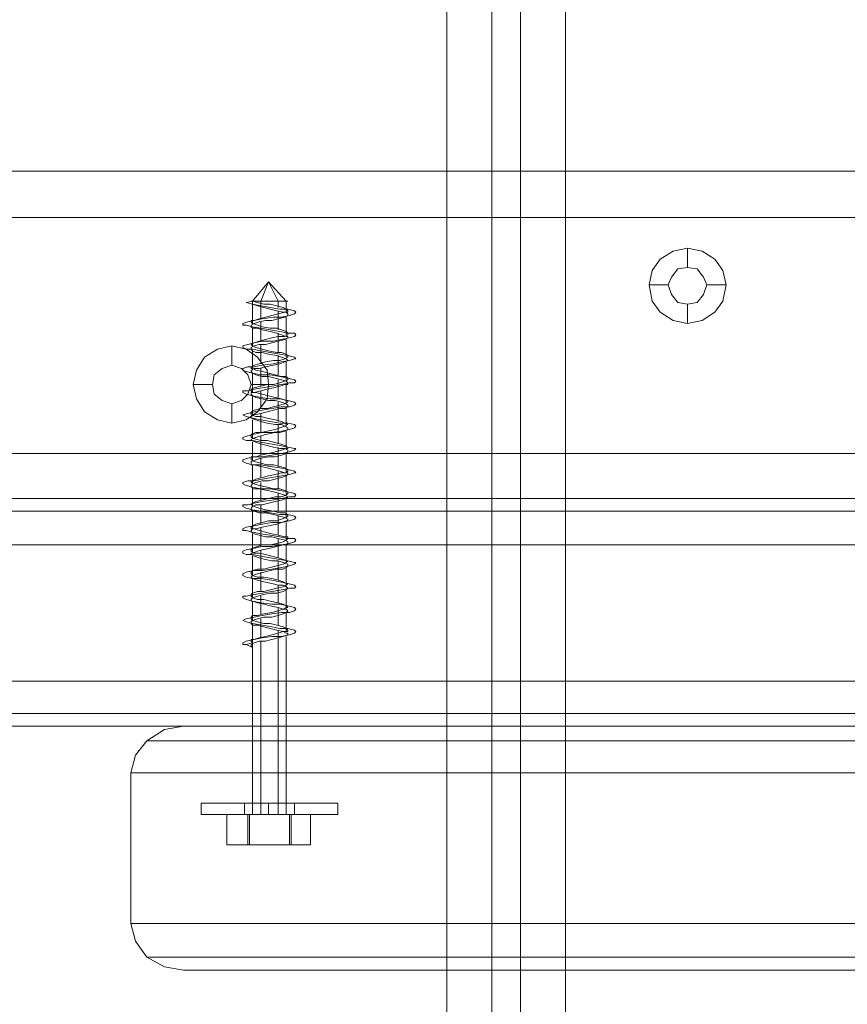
# Model space of a CAD drawing. Header units: millimetres. Extents: x 0 to 74930, y -1933 to 40510.
# Tile 46 of 256: x 36830 to 36939, y 11457 to 11587. Entities that reach past the tile are written whole.
import ezdxf

# ---------------------------------------------------------------- set-up
doc = ezdxf.new("R2010")
doc.units = ezdxf.units.MM
doc.header["$LTSCALE"] = 100
doc.layers.add('T--L9071_TERREIN_INR_Tafels', color=30, linetype='Continuous')

# ---------------------------------------------------------------- blocks, each defined once
blk = doc.blocks.new('Picknicktafel 180x160cm')
at = {"layer": 'T--L9071_TERREIN_INR_Tafels', "color": 30, "lineweight": 0}
for p, q in [((198.64, 0), (198.64, 1589.12)), ((216.58, 0), (216.58, 1589.12)), ((194.21, 1588.06), (194.21, 1.06)), ((220.8, 1588.06), (220.8, 1.06)), ((192.52, 3.59), (192.52, 1585.53)), ((222.49, 3.59), (222.49, 1585.53)), ((192.52, 1540.57), (192.52, 48.55)), ((222.49, 1540.57), (222.49, 48.55)), ((194.21, 1538.03), (194.21, 51.08)), ((220.8, 1538.03), (220.8, 51.08)), ((198.64, 52.14), (198.64, 1537.19)), ((216.58, 1537.19), (216.58, 52.14)), ((222.49, 1349.31), (222.49, 963.43)), ((254.58, 963.43), (254.58, 1349.31)), ((224.39, 1344.46), (224.39, 958.58)), ((252.89, 1344.46), (252.89, 958.58)), ((228.61, 956.47), (228.61, 1342.56)), ((248.46, 1342.56), (248.46, 956.47)), ((198.64, 1138.85), (198.64, 450.26)), ((216.58, 450.26), (216.58, 1138.85)), ((194.21, 451.32), (194.21, 1137.8)), ((220.8, 451.32), (220.8, 1137.8)), ((192.52, 453.85), (192.52, 1135.26)), ((222.49, 1135.26), (222.49, 453.85)), ((149.45, 1128.3), (149.45, 460.82)), ((149.45, 460.82), (149.45, 1128.3)), ((155.58, 460.82), (155.58, 1128.3)), ((155.58, 460.82), (155.58, 1128.3)), ((186.61, 1128.3), (186.61, 460.82)), ((186.61, 460.82), (186.61, 1128.3)), ((192.52, 1128.3), (192.52, 460.82)), ((192.52, 460.82), (192.52, 1128.3)), ((149.45, 1110.57), (149.45, 478.76)), ((149.45, 478.76), (149.45, 1110.57)), ((155.58, 1110.57), (155.58, 478.76)), ((155.58, 478.76), (155.58, 1110.57)), ((186.61, 1110.57), (186.61, 478.76)), ((186.61, 478.76), (186.61, 1110.57)), ((192.52, 1110.57), (192.52, 478.76)), ((192.52, 478.76), (192.52, 1110.57)), ((192.52, 1090.3), (192.52, 498.82)), ((222.49, 498.82), (222.49, 1090.3)), ((194.21, 501.35), (194.21, 1087.77)), ((220.8, 501.35), (220.8, 1087.77)), ((198.64, 502.4), (198.64, 1086.71)), ((216.58, 1086.71), (216.58, 502.4)), ((222.49, 963.43), (222.49, 1059.48)), ((254.58, 1059.48), (254.58, 963.43)), ((162.54, 1034.36), (161.06, 1033.31)), ((164.44, 1034.78), (162.54, 1034.36)), ((166.55, 1034.36), (164.44, 1034.78)), ((164.44, 1034.78), (164.44, 1032.25)), ((168.03, 1033.31), (166.55, 1034.36)), ((161.06, 1033.31), (160.01, 1031.62)), ((169.09, 1031.62), (168.03, 1033.31)), ((160.01, 1031.62), (159.59, 1029.72)), ((162.33, 1030.98), (163.39, 1031.83)), ((163.39, 1031.83), (162.33, 1030.98)), ((163.39, 1031.83), (164.44, 1032.25)), ((164.44, 1032.25), (163.39, 1031.83)), ((164.44, 1032.25), (165.71, 1031.83)), ((165.71, 1031.83), (164.44, 1032.25)), ((165.71, 1031.83), (166.76, 1030.98)), ((166.76, 1030.98), (165.71, 1031.83)), ((169.51, 1029.72), (169.09, 1031.62)), ((162.12, 1029.72), (162.33, 1030.98)), ((162.33, 1030.98), (162.12, 1029.72)), ((166.76, 1030.98), (166.98, 1029.72)), ((166.98, 1029.72), (166.76, 1030.98)), ((159.59, 1029.72), (160.01, 1027.82)), ((159.59, 1029.72), (162.12, 1029.72)), ((162.33, 1028.45), (162.12, 1029.72)), ((162.12, 1029.72), (162.12, 1029.72)), ((162.12, 1029.72), (162.33, 1028.45)), ((166.98, 1029.72), (166.76, 1028.45)), ((166.76, 1028.45), (166.98, 1029.72)), ((166.98, 1029.72), (166.98, 1029.72)), ((169.51, 1029.72), (166.98, 1029.72)), ((169.09, 1027.82), (169.51, 1029.72)), ((169.51, 1029.72), (169.51, 1029.72)), ((160.01, 1027.82), (161.06, 1026.13)), ((163.39, 1027.61), (162.33, 1028.45)), ((162.33, 1028.45), (163.39, 1027.61)), ((164.44, 1027.18), (163.39, 1027.61)), ((163.39, 1027.61), (164.44, 1027.18)), ((165.71, 1027.61), (164.44, 1027.18)), ((164.44, 1027.18), (165.71, 1027.61)), ((166.76, 1028.45), (165.71, 1027.61)), ((165.71, 1027.61), (166.76, 1028.45)), ((168.03, 1026.13), (169.09, 1027.82)), ((161.06, 1026.13), (162.54, 1025.07)), ((164.44, 1024.65), (164.44, 1027.18)), ((166.55, 1025.07), (168.03, 1026.13)), ((162.54, 1025.07), (164.44, 1024.65)), ((164.44, 1024.65), (166.55, 1025.07)), ((1794.09, 1013.67), (6.12, 1013.67)), ((1794.09, 1013.67), (6.12, 1013.67)), ((6.12, 1013.67), (1794.09, 1013.67)), ((6.12, 1013.67), (1794.09, 1013.67)), ((1794.09, 1007.76), (6.12, 1007.76)), ((6.12, 1007.76), (1794.09, 1007.76)), ((6.12, 1007.76), (1794.09, 1007.76)), ((6.12, 1007.76), (1794.09, 1007.76)), ((1794.09, 1003.96), (6.12, 1003.96)), ((1794.09, 1003.96), (6.12, 1003.96)), ((6.12, 1003.96), (1794.09, 1003.96)), ((6.12, 1003.96), (1794.09, 1003.96)), ((1794.09, 998.05), (6.12, 998.05)), ((1794.09, 998.05), (6.12, 998.05)), ((6.12, 998.05), (1794.09, 998.05)), ((6.12, 998.05), (1794.09, 998.05)), ((175.63, 974.41), (173.94, 973.14)), ((177.53, 974.62), (175.63, 974.41)), ((179.43, 974.41), (177.53, 974.62)), ((177.53, 974.62), (177.53, 972.3)), ((181.12, 973.14), (179.43, 974.41)), ((173.94, 973.14), (172.89, 971.67)), ((182.17, 971.67), (181.12, 973.14)), ((172.89, 971.67), (172.46, 969.77)), ((175.42, 971.03), (176.26, 971.88)), ((176.26, 971.88), (175.42, 971.03)), ((176.26, 971.88), (177.53, 972.3)), ((177.53, 972.3), (176.26, 971.88)), ((177.53, 972.3), (178.8, 971.88)), ((178.8, 971.88), (177.53, 972.3)), ((178.8, 971.88), (179.64, 971.03)), ((179.64, 971.03), (178.8, 971.88)), ((182.6, 969.77), (182.17, 971.67)), ((175, 969.77), (175.42, 971.03)), ((175.42, 971.03), (175, 969.77)), ((179.64, 971.03), (180.06, 969.77)), ((180.06, 969.77), (179.64, 971.03)), ((172.46, 969.77), (172.89, 967.87)), ((172.46, 969.77), (175, 969.77)), ((175.42, 968.5), (175, 969.77)), ((175, 969.77), (175, 969.77)), ((175, 969.77), (175.42, 968.5)), ((180.06, 969.77), (179.64, 968.5)), ((179.64, 968.5), (180.06, 969.77)), ((180.06, 969.77), (180.06, 969.77)), ((182.6, 969.77), (180.06, 969.77)), ((182.17, 967.87), (182.6, 969.77)), ((182.6, 969.77), (182.6, 969.77)), ((172.89, 967.87), (173.94, 966.18)), ((176.26, 967.44), (175.42, 968.5)), ((175.42, 968.5), (176.26, 967.44)), ((179.64, 968.5), (178.8, 967.44)), ((178.8, 967.44), (179.64, 968.5)), ((181.12, 966.18), (182.17, 967.87)), ((177.53, 967.23), (176.26, 967.44)), ((176.26, 967.44), (177.53, 967.23)), ((178.8, 967.44), (177.53, 967.23)), ((177.53, 967.23), (178.8, 967.44)), ((177.53, 964.7), (177.53, 967.23)), ((173.94, 966.18), (175.63, 965.12)), ((175.63, 965.12), (177.53, 964.7)), ((177.53, 964.7), (179.43, 965.12)), ((179.43, 965.12), (181.12, 966.18)), ((222.92, 960.9), (222.49, 963.43)), ((254.58, 963.43), (254.16, 960.9)), ((224.39, 958.58), (222.92, 960.9)), ((254.16, 960.9), (252.89, 958.58)), ((226.29, 957.1), (224.39, 958.58)), ((252.89, 958.58), (250.78, 957.1)), ((228.61, 956.47), (226.29, 957.1)), ((248.46, 956.47), (228.61, 956.47)), ((250.78, 957.1), (248.46, 956.47))]:
    blk.add_line(p, q, dxfattribs=at)
at = {"layer": 'T--L9071_TERREIN_INR_Tafels', "color": 251, "lineweight": 0}
for p, q in [((232.63, 983.7), (232.63, 983.28)), ((232.63, 983.28), (232.63, 983.7)), ((232.63, 983.7), (234.1, 983.7)), ((232.63, 983.28), (232.63, 982.01)), ((232.63, 982.01), (232.63, 983.28)), ((234.1, 983.7), (234.1, 983.28)), ((234.1, 983.28), (234.1, 983.7)), ((234.1, 983.28), (234.1, 982.01)), ((234.1, 982.01), (234.1, 983.28)), ((232.63, 982.01), (232.63, 979.9)), ((232.63, 979.9), (232.63, 982.01)), ((234.1, 982.01), (234.1, 979.9)), ((234.1, 979.9), (234.1, 982.01)), ((232.63, 979.9), (232.63, 977.58)), ((232.63, 977.58), (232.63, 979.9)), ((234.1, 980.11), (238.11, 980.11)), ((234.1, 977.58), (234.1, 980.11)), ((234.1, 980.11), (234.1, 977.37)), ((234.1, 979.9), (234.1, 977.58)), ((234.1, 977.58), (234.1, 979.9)), ((238.11, 977.58), (238.11, 980.11)), ((238.11, 980.11), (238.11, 977.37)), ((167.82, 978), (168.03, 978.21)), ((168.03, 978.21), (168.24, 978)), ((170.78, 978), (170.99, 978.21)), ((170.99, 978.21), (171.2, 978)), ((173.94, 978), (174.15, 978.21)), ((174.15, 978.21), (174.15, 978)), ((176.9, 978), (177.11, 978.21)), ((177.11, 978.21), (177.32, 978)), ((179.85, 978), (180.06, 978.21)), ((180.06, 978.21), (180.27, 978)), ((182.81, 978), (183.02, 978.21)), ((183.02, 978.21), (183.23, 978)), ((185.97, 978), (185.97, 978.21)), ((185.97, 978.21), (186.19, 978)), ((188.93, 978), (189.14, 978.21)), ((189.14, 978.21), (189.14, 978)), ((191.88, 978), (192.1, 978.21)), ((192.1, 978.21), (192.31, 978)), ((194.84, 978), (195.05, 978.21)), ((195.05, 978.21), (195.26, 978)), ((197.8, 978), (198.01, 978.21)), ((198.01, 978.21), (198.22, 978)), ((200.96, 978), (200.96, 978.21)), ((200.96, 978.21), (201.17, 978)), ((203.92, 978), (204.13, 978.21)), ((204.13, 978.21), (204.34, 978)), ((206.87, 978), (207.08, 978.21)), ((207.08, 978.21), (207.29, 978)), ((209.83, 978), (210.04, 978.21)), ((210.04, 978.21), (210.25, 978)), ((164.02, 974.62), (166.55, 976.94)), ((166.55, 976.94), (166.55, 977.15)), ((166.55, 977.15), (166.55, 976.94)), ((166.55, 975.89), (166.55, 976.94)), ((166.55, 976.94), (166.55, 975.89)), ((168.03, 976.94), (166.55, 976.94)), ((167.61, 976.94), (167.4, 976.52)), ((167.61, 977.15), (167.82, 978)), ((167.61, 976.1), (167.61, 977.15)), ((167.82, 977.15), (167.61, 976.94)), ((168.03, 977.15), (167.82, 977.15)), ((168.03, 976.94), (168.24, 977.15)), ((168.03, 976.73), (168.03, 977.15)), ((168.03, 976.52), (168.03, 976.94)), ((168.24, 975.89), (168.03, 976.73)), ((168.24, 978), (168.45, 977.37)), ((168.24, 977.15), (168.45, 977.15)), ((168.45, 977.37), (168.66, 976.31)), ((168.45, 977.15), (168.66, 976.73)), ((170.99, 976.94), (168.66, 976.94)), ((168.66, 976.73), (168.88, 975.89)), ((170.56, 976.94), (170.35, 976.31)), ((170.56, 976.1), (170.78, 977.15)), ((170.78, 977.15), (170.56, 976.94)), ((170.78, 977.15), (170.78, 978)), ((170.99, 977.15), (170.78, 977.15)), ((171.2, 976.73), (170.99, 977.15)), ((170.99, 976.31), (171.2, 976.94)), ((171.2, 978), (171.41, 977.37)), ((171.2, 976.94), (171.2, 977.15)), ((171.2, 977.15), (171.41, 977.15)), ((171.2, 975.89), (171.2, 976.73)), ((171.41, 977.37), (171.62, 976.31)), ((171.41, 977.15), (171.62, 976.73)), ((173.94, 976.94), (171.62, 976.94)), ((171.62, 976.73), (171.83, 975.89)), ((173.52, 976.94), (173.31, 976.31)), ((173.52, 976.1), (173.73, 977.15)), ((173.73, 977.15), (173.52, 976.94)), ((173.73, 977.15), (173.94, 978)), ((173.94, 977.15), (173.73, 977.15)), ((174.15, 976.73), (173.94, 977.15)), ((173.94, 976.31), (174.15, 976.94)), ((174.15, 978), (174.36, 977.37)), ((174.15, 976.94), (174.36, 977.15)), ((174.36, 976.1), (174.15, 976.73)), ((174.36, 977.37), (174.57, 976.31)), ((174.36, 977.15), (174.57, 976.73)), ((177.11, 976.94), (174.57, 976.94)), ((174.57, 976.73), (174.79, 976.1)), ((176.47, 976.1), (176.69, 977.15)), ((176.69, 977.15), (176.47, 976.94)), ((176.47, 976.94), (176.47, 976.31)), ((176.69, 977.15), (176.9, 978)), ((176.9, 977.15), (176.69, 977.15)), ((177.11, 976.73), (176.9, 977.15)), ((176.9, 976.31), (177.11, 976.94)), ((177.11, 976.94), (177.32, 977.15)), ((177.32, 976.1), (177.11, 976.73)), ((177.32, 978), (177.32, 977.37)), ((177.32, 977.37), (177.53, 976.31)), ((177.32, 977.15), (177.53, 977.15)), ((177.53, 977.15), (177.53, 976.73)), ((180.06, 976.94), (177.53, 976.94)), ((177.53, 976.73), (177.74, 976.1)), ((179.43, 976.1), (179.64, 977.15)), ((179.64, 976.94), (179.43, 976.31)), ((179.64, 977.15), (179.85, 978)), ((179.85, 977.15), (179.64, 977.15)), ((179.64, 977.15), (179.64, 976.94)), ((180.06, 976.73), (179.85, 977.15)), ((179.85, 976.31), (180.06, 976.94)), ((180.06, 976.94), (180.27, 977.15)), ((180.27, 976.1), (180.06, 976.73)), ((180.27, 978), (180.49, 977.37)), ((180.27, 977.15), (180.49, 977.15)), ((180.49, 977.37), (180.49, 976.31)), ((180.49, 977.15), (180.7, 976.73)), ((183.02, 976.94), (180.49, 976.94)), ((180.7, 976.73), (180.7, 976.1)), ((182.6, 976.73), (182.39, 976.31)), ((182.6, 977.15), (182.81, 978)), ((182.6, 976.1), (182.6, 977.15)), ((182.81, 977.15), (182.6, 976.73)), ((183.02, 976.73), (182.81, 977.15)), ((182.81, 976.31), (183.02, 976.73)), ((183.02, 976.73), (183.23, 977.15)), ((183.23, 976.1), (183.02, 976.73)), ((183.23, 978), (183.44, 977.37)), ((183.23, 977.15), (183.44, 977.15)), ((183.44, 977.37), (183.65, 976.31)), ((183.44, 977.15), (183.65, 976.73)), ((185.97, 976.94), (183.65, 976.94)), ((183.65, 976.73), (183.86, 976.1)), ((185.55, 976.73), (185.34, 976.1)), ((185.55, 976.1), (185.76, 977.15)), ((185.76, 977.15), (185.55, 976.73)), ((185.76, 977.15), (185.97, 978)), ((185.97, 977.15), (185.76, 977.15)), ((185.97, 976.73), (186.19, 977.15)), ((185.97, 976.94), (185.97, 977.15)), ((186.19, 976.31), (185.97, 976.94)), ((185.97, 976.1), (185.97, 976.73)), ((186.19, 978), (186.4, 977.37)), ((186.19, 977.15), (186.4, 977.15)), ((186.4, 977.37), (186.61, 976.31)), ((186.4, 977.15), (186.61, 976.94)), ((186.61, 976.94), (186.82, 976.31)), ((189.14, 976.94), (186.61, 976.94)), ((188.51, 976.73), (188.3, 976.1)), ((188.51, 976.1), (188.72, 977.15)), ((188.72, 977.15), (188.51, 976.73)), ((188.72, 977.15), (188.93, 978)), ((188.93, 977.15), (188.72, 977.15)), ((189.14, 976.94), (188.93, 977.15)), ((188.93, 976.1), (189.14, 976.73)), ((189.14, 978), (189.35, 977.37)), ((189.14, 976.73), (189.14, 977.15)), ((189.14, 977.15), (189.35, 977.15)), ((189.14, 976.31), (189.14, 976.94)), ((189.35, 977.37), (189.56, 976.31)), ((189.35, 977.15), (189.56, 976.94)), ((189.56, 976.94), (189.77, 976.31)), ((192.1, 976.94), (189.56, 976.94)), ((191.46, 976.73), (191.25, 976.1)), ((191.46, 976.1), (191.67, 977.15)), ((191.67, 977.15), (191.46, 976.73)), ((191.67, 977.15), (191.88, 978)), ((191.88, 977.15), (191.67, 977.15)), ((192.1, 976.94), (191.88, 977.15)), ((191.88, 976.1), (192.1, 976.73)), ((192.1, 976.73), (192.31, 977.15)), ((192.31, 976.31), (192.1, 976.94)), ((192.31, 978), (192.31, 977.37)), ((192.31, 977.37), (192.52, 976.31)), ((192.31, 977.15), (192.52, 976.94)), ((192.52, 976.94), (192.73, 976.31)), ((195.05, 976.94), (192.52, 976.94)), ((194.63, 977.15), (194.42, 976.73)), ((194.42, 976.73), (194.42, 976.1)), ((194.63, 977.15), (194.84, 978)), ((194.63, 976.1), (194.63, 977.15)), ((194.84, 977.15), (194.63, 977.15)), ((195.05, 976.94), (194.84, 977.15)), ((194.84, 976.1), (195.05, 976.73)), ((195.05, 976.73), (195.26, 977.15)), ((195.26, 976.31), (195.05, 976.94)), ((195.26, 978), (195.47, 977.37)), ((195.26, 977.15), (195.47, 977.15)), ((195.47, 977.37), (195.68, 976.31)), ((195.47, 977.15), (195.47, 976.94)), ((195.47, 976.94), (195.68, 976.31)), ((198.01, 976.94), (195.68, 976.94)), ((197.58, 976.73), (197.37, 975.89)), ((197.58, 976.1), (197.8, 977.15)), ((197.8, 977.15), (197.58, 977.15)), ((197.58, 977.15), (197.58, 976.73)), ((197.8, 977.15), (197.8, 978)), ((198.01, 976.94), (197.8, 977.15)), ((197.8, 975.89), (198.01, 976.73)), ((198.01, 976.73), (198.22, 977.15)), ((198.22, 976.52), (198.01, 976.94)), ((198.22, 978), (198.43, 977.37)), ((198.22, 977.15), (198.43, 977.15)), ((198.43, 977.37), (198.64, 976.31)), ((198.43, 977.15), (198.64, 976.94)), ((198.64, 976.94), (198.64, 976.52)), ((200.96, 976.94), (198.64, 976.94)), ((200.54, 976.1), (200.75, 977.15)), ((200.75, 977.15), (200.54, 976.52)), ((200.75, 977.15), (200.96, 978)), ((200.96, 976.94), (200.75, 977.15)), ((200.96, 976.52), (201.17, 977.15)), ((201.17, 976.52), (200.96, 976.94)), ((201.17, 978), (201.38, 977.37)), ((201.17, 977.15), (201.38, 977.15)), ((201.38, 977.37), (201.59, 976.31)), ((201.38, 977.15), (201.59, 976.94)), ((201.59, 976.94), (201.81, 976.52)), ((204.13, 976.94), (201.59, 976.94)), ((203.49, 976.1), (203.71, 977.15)), ((203.71, 976.94), (203.49, 976.52)), ((203.71, 977.15), (203.92, 978)), ((203.92, 976.94), (203.71, 977.15)), ((203.71, 977.15), (203.71, 976.94)), ((203.92, 976.52), (204.13, 976.94)), ((204.13, 976.52), (203.92, 976.94)), ((204.13, 976.94), (204.34, 977.15)), ((204.34, 978), (204.34, 977.37)), ((204.34, 977.37), (204.55, 976.31)), ((204.34, 977.15), (204.55, 976.94)), ((204.55, 976.94), (204.76, 976.52)), ((207.08, 976.94), (204.55, 976.94)), ((206.45, 976.1), (206.66, 977.15)), ((206.66, 976.94), (206.45, 976.52)), ((206.66, 977.15), (206.87, 978)), ((206.87, 977.15), (206.66, 976.94)), ((206.87, 976.94), (206.87, 977.15)), ((207.08, 976.52), (206.87, 976.94)), ((207.08, 976.94), (207.29, 977.15)), ((207.08, 976.52), (207.08, 976.94)), ((207.29, 978), (207.51, 977.37)), ((207.29, 977.15), (207.51, 976.94)), ((207.51, 977.37), (207.51, 976.31)), ((207.51, 976.94), (207.72, 976.52)), ((210.04, 976.94), (207.51, 976.94)), ((209.62, 976.94), (209.41, 976.52)), ((209.62, 977.15), (209.83, 978)), ((209.62, 976.1), (209.62, 977.15)), ((209.83, 977.15), (209.62, 976.94)), ((210.04, 977.15), (209.83, 977.15)), ((210.04, 976.52), (210.04, 977.15)), ((210.04, 976.52), (210.25, 976.94)), ((210.25, 978), (210.46, 977.37)), ((210.25, 976.94), (210.25, 977.15)), ((210.25, 977.15), (210.46, 977.15)), ((210.46, 977.37), (210.67, 976.31)), ((210.46, 977.15), (210.67, 976.52)), ((234.1, 976.94), (210.67, 976.94)), ((232.63, 977.58), (232.63, 978)), ((232.63, 978), (234.1, 978)), ((232.63, 976.31), (232.63, 977.58)), ((232.63, 977.58), (232.63, 976.31)), ((232.63, 977.58), (232.63, 974.62)), ((232.63, 974.62), (232.63, 977.58)), ((234.1, 978), (234.1, 977.58)), ((234.1, 977.58), (234.1, 978)), ((234.1, 977.58), (238.11, 977.58)), ((234.1, 972.09), (234.1, 977.58)), ((234.1, 977.58), (234.1, 974.62)), ((234.1, 974.62), (234.1, 977.58)), ((234.1, 977.58), (234.1, 976.31)), ((234.1, 976.31), (234.1, 977.58)), ((234.1, 977.37), (238.11, 977.37)), ((234.1, 977.37), (234.1, 971.88)), ((234.1, 977.37), (234.1, 977.37)), ((234.1, 976.94), (234.1, 977.15)), ((234.1, 977.15), (234.1, 976.94)), ((234.1, 975.89), (234.1, 976.94)), ((234.1, 976.94), (234.1, 975.89)), ((238.11, 972.09), (238.11, 977.58)), ((238.11, 977.37), (238.11, 971.88)), ((164.02, 974.62), (166.55, 975.89)), ((166.55, 974.62), (166.55, 975.89)), ((166.55, 975.89), (166.55, 974.62)), ((167.4, 975.89), (166.55, 975.89)), ((167.19, 975.68), (166.98, 974.83)), ((167.4, 976.52), (167.19, 975.68)), ((167.4, 974.83), (167.61, 976.1)), ((167.61, 974.83), (167.82, 975.68)), ((167.82, 975.68), (168.03, 976.52)), ((170.35, 975.89), (167.82, 975.89)), ((168.45, 975.04), (168.24, 975.89)), ((168.66, 976.31), (168.66, 975.26)), ((168.88, 975.89), (169.09, 975.04)), ((170.35, 976.31), (170.14, 975.68)), ((170.14, 975.68), (170.14, 974.83)), ((170.35, 974.83), (170.56, 976.1)), ((170.56, 974.83), (170.78, 975.68)), ((170.78, 975.68), (170.99, 976.31)), ((173.31, 975.89), (170.78, 975.89)), ((171.41, 975.04), (171.2, 975.89)), ((171.62, 976.31), (171.83, 975.26)), ((171.83, 975.89), (172.04, 975.04)), ((173.31, 975.68), (173.1, 974.62)), ((173.31, 976.31), (173.31, 975.68)), ((173.31, 974.83), (173.52, 976.1)), ((173.52, 974.62), (173.73, 975.68)), ((173.73, 975.68), (173.94, 976.31)), ((176.26, 975.89), (173.73, 975.89)), ((174.36, 975.26), (174.36, 976.1)), ((174.57, 976.31), (174.79, 975.26)), ((174.79, 976.1), (175, 975.26)), ((176.26, 975.47), (176.05, 974.62)), ((176.47, 976.31), (176.26, 975.47)), ((176.26, 974.83), (176.47, 976.1)), ((176.47, 974.62), (176.69, 975.47)), ((176.69, 975.47), (176.9, 976.31)), ((179.22, 975.89), (176.9, 975.89)), ((177.53, 975.26), (177.32, 976.1)), ((177.53, 976.31), (177.74, 975.04)), ((177.74, 976.1), (177.95, 975.26)), ((179.22, 975.47), (179.01, 974.62)), ((179.43, 976.31), (179.22, 975.47)), ((179.43, 974.83), (179.43, 976.1)), ((179.64, 975.47), (179.85, 976.31)), ((179.64, 974.62), (179.64, 975.47)), ((182.39, 975.89), (179.85, 975.89)), ((180.49, 975.26), (180.27, 976.1)), ((180.49, 976.31), (180.7, 975.04)), ((180.7, 976.1), (180.91, 975.26)), ((182.17, 975.47), (181.96, 974.41)), ((182.39, 976.31), (182.17, 975.47)), ((182.39, 974.83), (182.6, 976.1)), ((182.6, 974.41), (182.81, 975.47)), ((182.81, 975.47), (182.81, 976.31)), ((185.34, 975.89), (182.81, 975.89)), ((183.44, 975.47), (183.23, 976.1)), ((183.65, 974.41), (183.44, 975.47)), ((183.65, 976.31), (183.86, 975.04)), ((183.86, 976.1), (183.86, 975.47)), ((183.86, 975.47), (184.07, 974.41)), ((185.34, 976.1), (185.13, 975.26)), ((185.34, 974.83), (185.55, 976.1)), ((185.76, 975.26), (185.97, 976.1)), ((188.3, 975.89), (185.76, 975.89)), ((186.4, 975.47), (186.19, 976.31)), ((186.61, 974.62), (186.4, 975.47)), ((186.61, 976.31), (186.82, 975.04)), ((186.82, 976.31), (187.03, 975.47)), ((187.03, 975.47), (187.03, 974.62)), ((188.3, 976.1), (188.08, 975.26)), ((188.3, 974.83), (188.51, 976.1)), ((188.72, 975.26), (188.93, 976.1)), ((191.25, 975.89), (188.93, 975.89)), ((189.35, 975.47), (189.14, 976.31)), ((189.56, 974.62), (189.35, 975.47)), ((189.56, 976.31), (189.77, 975.04)), ((189.77, 976.31), (189.98, 975.47)), ((189.98, 975.47), (190.2, 974.62)), ((191.25, 974.83), (191.46, 976.1)), ((191.25, 976.1), (191.25, 975.26)), ((191.67, 975.26), (191.88, 976.1)), ((194.21, 975.89), (191.88, 975.89)), ((192.31, 975.47), (192.31, 976.31)), ((192.52, 974.62), (192.31, 975.47)), ((192.52, 976.31), (192.73, 975.04)), ((192.73, 976.31), (192.94, 975.47)), ((192.94, 975.47), (193.15, 974.62)), ((194.42, 976.1), (194.21, 975.26)), ((194.42, 974.83), (194.63, 976.1)), ((194.63, 975.26), (194.84, 976.1)), ((197.37, 975.89), (194.84, 975.89)), ((195.47, 975.68), (195.26, 976.31)), ((195.47, 974.62), (195.47, 975.68)), ((195.68, 976.31), (195.68, 975.04)), ((195.68, 976.31), (195.9, 975.68)), ((195.9, 975.68), (196.11, 974.62)), ((197.37, 975.89), (197.16, 975.04)), ((197.37, 974.83), (197.58, 976.1)), ((197.58, 975.04), (197.8, 975.89)), ((200.33, 975.89), (197.8, 975.89)), ((198.43, 975.68), (198.22, 976.52)), ((198.64, 974.83), (198.43, 975.68)), ((198.64, 976.52), (198.85, 975.68)), ((198.64, 976.31), (198.85, 975.04)), ((198.85, 975.68), (199.06, 974.83)), ((200.33, 975.89), (200.12, 975.04)), ((200.54, 976.52), (200.33, 975.89)), ((200.33, 974.83), (200.54, 976.1)), ((200.75, 975.89), (200.96, 976.52)), ((200.75, 975.04), (200.75, 975.89)), ((203.28, 975.89), (200.75, 975.89)), ((201.38, 975.68), (201.17, 976.52)), ((201.59, 974.83), (201.38, 975.68)), ((201.59, 976.31), (201.81, 975.04)), ((201.81, 976.52), (201.81, 975.68)), ((201.81, 975.68), (202.02, 974.83)), ((203.28, 975.89), (203.07, 975.04)), ((203.49, 976.52), (203.28, 975.89)), ((203.28, 975.04), (203.49, 976.1)), ((203.71, 975.04), (203.92, 975.89)), ((203.92, 975.89), (203.92, 976.52)), ((206.24, 975.89), (203.92, 975.89)), ((204.34, 975.68), (204.13, 976.52)), ((204.55, 974.83), (204.34, 975.68)), ((204.55, 976.31), (204.76, 975.04)), ((204.76, 976.52), (204.97, 975.68)), ((204.97, 975.68), (204.97, 974.83)), ((206.24, 975.89), (206.03, 974.83)), ((206.45, 976.52), (206.24, 975.89)), ((206.45, 975.04), (206.45, 976.1)), ((206.66, 974.83), (206.87, 975.89)), ((206.87, 975.89), (207.08, 976.52)), ((209.19, 975.89), (206.87, 975.89)), ((207.29, 975.89), (207.08, 976.52)), ((207.51, 975.04), (207.29, 975.89)), ((207.51, 976.31), (207.72, 975.04)), ((207.72, 976.52), (207.93, 975.89)), ((207.93, 975.89), (208.14, 975.04)), ((209.19, 975.68), (208.98, 974.83)), ((209.41, 976.52), (209.19, 975.68)), ((209.41, 975.04), (209.62, 976.1)), ((209.62, 974.83), (209.83, 975.68)), ((209.83, 975.68), (210.04, 976.52)), ((234.1, 975.89), (209.83, 975.89)), ((210.25, 975.89), (210.04, 976.52)), ((210.46, 975.04), (210.25, 975.89)), ((210.67, 976.52), (210.88, 975.89)), ((210.67, 976.31), (210.67, 975.04)), ((210.88, 975.89), (211.09, 975.04)), ((232.63, 974.62), (232.63, 976.31)), ((232.63, 976.31), (232.63, 974.62)), ((234.1, 976.31), (234.1, 974.62)), ((234.1, 974.62), (234.1, 976.31)), ((234.1, 974.62), (234.1, 975.89)), ((234.1, 975.89), (234.1, 974.62)), ((164.02, 974.62), (166.55, 973.57)), ((164.02, 974.62), (166.55, 972.51)), ((166.55, 973.36), (166.55, 974.62)), ((166.55, 974.62), (166.55, 973.36)), ((166.98, 974.83), (166.98, 973.99)), ((167.19, 973.57), (167.4, 974.83)), ((167.4, 973.99), (167.61, 974.83)), ((168.66, 974.2), (168.45, 975.04)), ((168.66, 975.26), (168.88, 973.78)), ((168.88, 973.36), (168.66, 974.2)), ((169.09, 975.04), (169.09, 974.2)), ((169.09, 974.2), (169.3, 973.36)), ((170.14, 974.83), (169.93, 973.78)), ((170.14, 973.57), (170.35, 974.83)), ((170.35, 973.78), (170.56, 974.83)), ((171.62, 974.2), (171.41, 975.04)), ((171.83, 973.36), (171.62, 974.2)), ((171.83, 975.26), (171.83, 973.78)), ((172.04, 975.04), (172.25, 974.2)), ((172.25, 974.2), (172.25, 973.36)), ((173.1, 974.62), (172.89, 973.78)), ((173.1, 973.57), (173.31, 974.83)), ((173.31, 973.78), (173.52, 974.62)), ((174.57, 974.2), (174.36, 975.26)), ((174.79, 973.36), (174.57, 974.2)), ((174.79, 975.26), (175, 973.78)), ((175, 975.26), (175.21, 974.2)), ((175.21, 974.2), (175.42, 973.36)), ((176.05, 974.62), (175.84, 973.78)), ((176.26, 973.57), (176.26, 974.83)), ((176.47, 973.78), (176.47, 974.62)), ((177.53, 974.41), (177.53, 975.26)), ((177.74, 973.57), (177.53, 974.41)), ((177.74, 975.04), (177.95, 973.78)), ((177.95, 975.26), (178.16, 974.41)), ((178.16, 974.41), (178.37, 973.57)), ((179.01, 974.62), (178.8, 973.78)), ((179.22, 973.57), (179.43, 974.83)), ((179.43, 973.78), (179.64, 974.62)), ((180.7, 974.41), (180.49, 975.26)), ((180.7, 975.04), (180.91, 973.78)), ((180.7, 973.57), (180.7, 974.41)), ((180.91, 975.26), (181.12, 974.41)), ((181.12, 974.41), (181.33, 973.57)), ((181.96, 974.41), (181.75, 973.57)), ((182.17, 973.57), (182.39, 974.83)), ((182.39, 973.57), (182.6, 974.41)), ((183.86, 973.57), (183.65, 974.41)), ((183.86, 975.04), (183.86, 973.78)), ((184.07, 974.41), (184.29, 973.57)), ((185.13, 975.26), (184.92, 974.41)), ((184.92, 974.41), (184.92, 973.57)), ((185.13, 973.57), (185.34, 974.83)), ((185.34, 973.57), (185.55, 974.41)), ((185.55, 974.41), (185.76, 975.26)), ((186.82, 973.57), (186.61, 974.62)), ((186.82, 975.04), (187.03, 973.78)), ((187.03, 974.62), (187.24, 973.57)), ((188.08, 974.41), (187.87, 973.57)), ((188.08, 975.26), (188.08, 974.41)), ((188.08, 973.57), (188.3, 974.83)), ((188.3, 973.57), (188.51, 974.41)), ((188.51, 974.41), (188.72, 975.26)), ((189.77, 973.78), (189.56, 974.62)), ((189.77, 975.04), (189.98, 973.78)), ((190.2, 974.62), (190.2, 973.78)), ((191.04, 974.41), (190.83, 973.36)), ((191.25, 975.26), (191.04, 974.41)), ((191.25, 973.57), (191.25, 974.83)), ((191.25, 973.36), (191.46, 974.41)), ((191.46, 974.41), (191.67, 975.26)), ((192.73, 973.78), (192.52, 974.62)), ((192.73, 975.04), (192.94, 973.78)), ((193.15, 974.62), (193.36, 973.78)), ((194, 974.2), (193.78, 973.36)), ((194.21, 975.26), (194, 974.2)), ((194.21, 973.57), (194.42, 974.83)), ((194.42, 974.2), (194.63, 975.26)), ((194.42, 973.36), (194.42, 974.2)), ((195.68, 973.78), (195.47, 974.62)), ((195.68, 975.04), (195.9, 973.78)), ((196.11, 974.62), (196.32, 973.78)), ((196.95, 974.2), (196.74, 973.36)), ((197.16, 975.04), (196.95, 974.2)), ((197.16, 973.57), (197.37, 974.83)), ((197.37, 973.36), (197.58, 974.2)), ((197.58, 974.2), (197.58, 975.04)), ((198.64, 973.78), (198.64, 974.83)), ((198.85, 975.04), (198.85, 973.78)), ((199.06, 974.83), (199.27, 973.78)), ((199.91, 974.2), (199.7, 973.36)), ((200.12, 975.04), (199.91, 974.2)), ((200.12, 973.57), (200.33, 974.83)), ((200.33, 973.36), (200.54, 974.2)), ((200.54, 974.2), (200.75, 975.04)), ((201.81, 973.99), (201.59, 974.83)), ((201.81, 975.04), (202.02, 973.78)), ((202.02, 974.83), (202.23, 973.99)), ((203.07, 975.04), (202.86, 973.99)), ((203.07, 973.57), (203.28, 975.04)), ((203.49, 973.99), (203.71, 975.04)), ((204.76, 973.99), (204.55, 974.83)), ((204.76, 975.04), (204.97, 973.78)), ((204.97, 974.83), (205.18, 973.99)), ((206.03, 974.83), (205.82, 973.99)), ((206.24, 973.57), (206.45, 975.04)), ((206.45, 973.99), (206.66, 974.83)), ((207.72, 973.99), (207.51, 975.04)), ((207.72, 975.04), (207.93, 973.78)), ((208.14, 975.04), (208.14, 973.99)), ((208.98, 974.83), (208.98, 973.99)), ((209.19, 973.78), (209.41, 975.04)), ((209.41, 973.99), (209.62, 974.83)), ((210.67, 974.2), (210.46, 975.04)), ((210.67, 975.04), (210.88, 973.78)), ((210.88, 973.36), (210.67, 974.2)), ((211.09, 975.04), (211.31, 974.2)), ((211.31, 974.2), (211.31, 973.36)), ((232.63, 973.14), (232.63, 974.62)), ((232.63, 974.62), (232.63, 973.14)), ((232.63, 974.62), (232.63, 971.88)), ((232.63, 971.88), (232.63, 974.62)), ((232.63, 974.62), (234.1, 974.62)), ((232.63, 974.62), (234.1, 974.62)), ((232.63, 974.62), (234.1, 974.62)), ((232.63, 974.62), (234.1, 974.62)), ((234.1, 973.36), (234.1, 974.62)), ((234.1, 974.62), (234.1, 973.36)), ((234.1, 974.62), (234.1, 971.88)), ((234.1, 971.88), (234.1, 974.62)), ((234.1, 974.62), (234.1, 973.14)), ((234.1, 973.14), (234.1, 974.62)), ((168.88, 973.57), (166.55, 973.57)), ((166.55, 972.51), (166.55, 973.36)), ((166.55, 973.36), (166.55, 972.51)), ((166.76, 973.14), (166.55, 972.51)), ((166.98, 973.99), (166.76, 973.14)), ((166.98, 972.51), (167.19, 973.57)), ((166.98, 972.51), (167.19, 973.14)), ((167.19, 973.14), (167.4, 973.99)), ((168.88, 973.78), (169.09, 972.72)), ((169.09, 972.72), (168.88, 973.36)), ((171.83, 973.57), (169.3, 973.57)), ((169.3, 973.36), (169.51, 972.72)), ((169.72, 973.14), (169.51, 972.51)), ((169.93, 973.78), (169.72, 973.14)), ((169.93, 972.51), (170.14, 973.57)), ((170.14, 973.14), (170.35, 973.78)), ((170.14, 972.51), (170.14, 973.14)), ((171.83, 973.78), (172.04, 972.72)), ((172.04, 972.72), (171.83, 973.36)), ((174.79, 973.57), (172.25, 973.57)), ((172.25, 973.36), (172.46, 972.72)), ((172.68, 972.93), (172.46, 972.51)), ((172.89, 973.78), (172.68, 972.93)), ((172.89, 972.51), (173.1, 973.57)), ((173.1, 972.51), (173.31, 972.93)), ((173.31, 972.93), (173.31, 973.78)), ((175, 972.72), (174.79, 973.36)), ((175, 973.78), (175.21, 972.72)), ((177.74, 973.57), (175.42, 973.57)), ((175.42, 973.36), (175.42, 972.72)), ((175.63, 972.93), (175.42, 972.51)), ((175.84, 973.78), (175.63, 972.93)), ((176.05, 972.51), (176.26, 973.57)), ((176.05, 972.51), (176.26, 972.93)), ((176.26, 972.93), (176.47, 973.78)), ((177.95, 972.72), (177.74, 973.57)), ((177.95, 973.78), (178.16, 972.72)), ((178.37, 973.57), (178.59, 972.72)), ((180.7, 973.57), (178.37, 973.57)), ((178.8, 973.78), (178.59, 972.93)), ((178.59, 972.93), (178.59, 972.51)), ((179.01, 972.51), (179.22, 973.57)), ((179.01, 972.51), (179.22, 972.93)), ((179.22, 972.93), (179.43, 973.78)), ((180.91, 972.72), (180.7, 973.57)), ((180.91, 973.78), (181.12, 972.72)), ((181.33, 973.57), (181.54, 972.72)), ((183.86, 973.57), (181.33, 973.57)), ((181.75, 972.93), (181.54, 972.3)), ((181.75, 973.57), (181.75, 972.93)), ((181.96, 972.51), (182.17, 973.57)), ((181.96, 972.3), (182.17, 972.93)), ((182.17, 972.93), (182.39, 973.57)), ((183.86, 973.78), (184.07, 972.72)), ((183.86, 972.93), (183.86, 973.57)), ((184.07, 972.3), (183.86, 972.93)), ((184.29, 973.57), (184.5, 972.93)), ((186.82, 973.57), (184.29, 973.57)), ((184.5, 972.93), (184.71, 972.3)), ((184.71, 972.93), (184.5, 972.3)), ((184.92, 973.57), (184.71, 972.93)), ((184.92, 972.51), (185.13, 973.57)), ((184.92, 972.3), (185.13, 972.93)), ((185.13, 972.93), (185.34, 973.57)), ((187.03, 972.93), (186.82, 973.57)), ((187.03, 973.78), (187.03, 972.72)), ((187.03, 972.3), (187.03, 972.93)), ((187.24, 973.57), (187.45, 972.93)), ((189.77, 973.57), (187.24, 973.57)), ((187.45, 972.93), (187.66, 972.3)), ((187.87, 973.57), (187.66, 972.72)), ((188.08, 972.51), (188.08, 973.57)), ((188.08, 972.72), (188.3, 973.57)), ((189.98, 972.93), (189.77, 973.78)), ((189.98, 973.78), (190.2, 972.72)), ((190.2, 972.51), (189.98, 972.93)), ((190.2, 973.78), (190.41, 972.93)), ((192.73, 973.57), (190.41, 973.57)), ((190.41, 972.93), (190.62, 972.51)), ((190.83, 973.36), (190.62, 972.72)), ((191.04, 972.51), (191.25, 973.57)), ((191.25, 972.72), (191.25, 973.36)), ((192.94, 972.93), (192.73, 973.78)), ((192.94, 973.78), (193.15, 972.72)), ((193.15, 972.51), (192.94, 972.93)), ((193.36, 973.78), (193.36, 972.93)), ((195.9, 973.57), (193.36, 973.57)), ((193.36, 972.93), (193.57, 972.51)), ((193.78, 973.36), (193.57, 972.72)), ((194, 972.51), (194.21, 973.57)), ((194.21, 972.72), (194.42, 973.36)), ((195.9, 972.93), (195.68, 973.78)), ((195.9, 973.78), (196.11, 972.72)), ((196.11, 972.51), (195.9, 972.93)), ((196.32, 973.78), (196.53, 972.93)), ((198.85, 973.57), (196.32, 973.57)), ((196.74, 973.36), (196.53, 972.72)), ((196.53, 972.93), (196.53, 972.51)), ((196.95, 972.51), (197.16, 973.57)), ((197.16, 972.72), (197.37, 973.36)), ((198.85, 973.14), (198.64, 973.78)), ((198.85, 973.78), (199.06, 972.72)), ((199.06, 972.51), (198.85, 973.14)), ((199.27, 973.78), (199.48, 973.14)), ((201.81, 973.57), (199.27, 973.57)), ((199.48, 973.14), (199.7, 972.51)), ((199.7, 973.36), (199.7, 972.72)), ((199.91, 972.51), (200.12, 973.57)), ((200.12, 972.72), (200.33, 973.36)), ((201.81, 973.14), (201.81, 973.99)), ((202.02, 972.51), (201.81, 973.14)), ((202.02, 973.78), (202.02, 972.72)), ((202.23, 973.99), (202.44, 973.14)), ((204.76, 973.57), (202.23, 973.57)), ((202.44, 973.14), (202.65, 972.51)), ((202.86, 973.14), (202.65, 972.51)), ((202.86, 973.99), (202.86, 973.14)), ((203.07, 972.51), (203.07, 973.57)), ((203.07, 972.51), (203.28, 973.14)), ((203.28, 973.14), (203.49, 973.99)), ((204.76, 973.14), (204.76, 973.99)), ((204.97, 972.51), (204.76, 973.14)), ((204.97, 973.78), (205.18, 972.72)), ((205.18, 973.99), (205.39, 973.14)), ((207.72, 973.57), (205.39, 973.57)), ((205.39, 973.14), (205.61, 972.51)), ((205.82, 973.14), (205.61, 972.51)), ((205.82, 973.99), (205.82, 973.14)), ((206.03, 972.51), (206.24, 973.57)), ((206.03, 972.51), (206.24, 973.14)), ((206.24, 973.14), (206.45, 973.99)), ((207.93, 973.14), (207.72, 973.99)), ((207.93, 973.78), (208.14, 972.72)), ((207.93, 972.51), (207.93, 973.14)), ((208.14, 973.99), (208.35, 973.14)), ((210.88, 973.57), (208.35, 973.57)), ((208.35, 973.14), (208.56, 972.51)), ((208.77, 973.14), (208.56, 972.51)), ((208.98, 973.99), (208.77, 973.14)), ((208.98, 972.51), (209.19, 973.78)), ((209.19, 973.14), (209.41, 973.99)), ((209.19, 972.51), (209.19, 973.14)), ((210.88, 973.78), (211.09, 972.72)), ((211.09, 972.72), (210.88, 973.36)), ((234.1, 973.57), (211.31, 973.57)), ((211.31, 973.36), (211.52, 972.72)), ((232.63, 971.88), (232.63, 973.14)), ((232.63, 973.14), (232.63, 971.88)), ((234.1, 972.51), (234.1, 973.36)), ((234.1, 973.36), (234.1, 972.51)), ((234.1, 973.14), (234.1, 971.88)), ((234.1, 971.88), (234.1, 973.14)), ((166.55, 972.51), (166.76, 971.67)), ((166.55, 972.3), (166.55, 972.51)), ((166.55, 972.51), (166.55, 972.3)), ((166.55, 972.51), (166.98, 972.51)), ((166.98, 972.51), (166.55, 972.51)), ((166.55, 972.3), (166.55, 972.3)), ((166.76, 971.67), (166.98, 972.51)), ((166.76, 971.67), (166.98, 972.51)), ((169.51, 972.51), (166.98, 972.51)), ((169.09, 972.72), (169.3, 971.88)), ((169.09, 972.3), (169.09, 972.72)), ((169.3, 972.3), (169.09, 972.3)), ((169.51, 972.51), (169.3, 972.3)), ((169.3, 971.88), (169.51, 971.24)), ((169.51, 972.72), (169.72, 972.3)), ((169.72, 971.67), (169.93, 972.51)), ((169.72, 972.3), (169.93, 972.3)), ((169.72, 971.24), (169.72, 971.67)), ((169.93, 972.3), (170.14, 972.51)), ((172.46, 972.51), (170.14, 972.51)), ((172.04, 972.72), (172.25, 971.88)), ((172.25, 972.3), (172.04, 972.72)), ((172.46, 972.51), (172.25, 972.3)), ((172.25, 971.88), (172.46, 971.24)), ((172.46, 972.72), (172.68, 972.3)), ((172.68, 972.3), (172.89, 972.3)), ((172.68, 971.24), (172.89, 971.67)), ((172.89, 971.67), (172.89, 972.51)), ((172.89, 972.3), (173.1, 972.51)), ((175.63, 972.51), (173.1, 972.51)), ((175.21, 972.3), (175, 972.72)), ((175.21, 972.72), (175.21, 971.88)), ((175.42, 972.3), (175.21, 972.3)), ((175.21, 971.88), (175.42, 971.24)), ((175.42, 972.72), (175.63, 972.3)), ((175.42, 972.51), (175.42, 972.3)), ((175.63, 972.3), (175.84, 972.3)), ((175.63, 971.24), (175.84, 971.67)), ((175.84, 971.67), (176.05, 972.51)), ((175.84, 972.3), (176.05, 972.51)), ((178.59, 972.51), (176.05, 972.51)), ((178.16, 972.3), (177.95, 972.72)), ((178.16, 972.72), (178.37, 971.88)), ((178.37, 972.3), (178.16, 972.3)), ((178.59, 972.51), (178.37, 972.3)), ((178.37, 971.88), (178.37, 971.24)), ((178.59, 972.72), (178.59, 972.3)), ((178.59, 972.3), (178.8, 972.3)), ((178.59, 971.24), (178.8, 971.67)), ((178.8, 971.67), (179.01, 972.51)), ((178.8, 972.3), (179.01, 972.51)), ((181.54, 972.51), (179.01, 972.51)), ((181.12, 972.3), (180.91, 972.72)), ((181.12, 972.72), (181.33, 971.88)), ((181.33, 972.3), (181.12, 972.3)), ((181.54, 972.3), (181.33, 972.3)), ((181.33, 971.88), (181.54, 971.24)), ((181.54, 972.72), (181.75, 972.3)), ((181.54, 971.24), (181.75, 971.67)), ((181.75, 971.67), (181.96, 972.51)), ((181.75, 972.3), (181.96, 972.3)), ((184.5, 972.51), (182.17, 972.51)), ((184.07, 972.72), (184.29, 971.88)), ((184.29, 972.3), (184.07, 972.3)), ((184.5, 972.3), (184.29, 972.3)), ((184.29, 971.88), (184.5, 971.24)), ((184.71, 972.3), (184.92, 972.3)), ((184.71, 971.24), (184.92, 971.67)), ((184.92, 971.67), (184.92, 972.51)), ((187.45, 972.51), (185.13, 972.51)), ((187.03, 972.72), (187.24, 971.88)), ((187.24, 972.3), (187.03, 972.3)), ((187.45, 972.3), (187.24, 972.3)), ((187.24, 971.88), (187.45, 971.24)), ((187.66, 972.72), (187.45, 972.3)), ((187.66, 972.3), (187.87, 972.3)), ((187.66, 971.24), (187.87, 971.67)), ((187.87, 971.67), (188.08, 972.51)), ((187.87, 972.3), (188.08, 972.3)), ((188.08, 972.3), (188.08, 972.72)), ((190.62, 972.51), (188.08, 972.51)), ((190.2, 972.72), (190.2, 971.88)), ((190.2, 972.3), (190.2, 972.51)), ((190.41, 972.3), (190.2, 972.3)), ((190.2, 971.88), (190.41, 971.24)), ((190.62, 972.72), (190.41, 972.3)), ((190.62, 972.51), (190.83, 972.3)), ((190.62, 971.24), (190.83, 971.67)), ((190.83, 971.67), (191.04, 972.51)), ((190.83, 972.3), (191.04, 972.3)), ((191.04, 972.3), (191.25, 972.72)), ((193.57, 972.51), (191.04, 972.51)), ((193.15, 972.72), (193.36, 971.88)), ((193.36, 972.3), (193.15, 972.51)), ((193.57, 972.72), (193.36, 972.3)), ((193.36, 971.88), (193.36, 971.24)), ((193.57, 972.51), (193.78, 972.3)), ((193.57, 971.24), (193.78, 971.67)), ((193.78, 971.67), (194, 972.51)), ((193.78, 972.3), (194, 972.3)), ((194, 972.3), (194.21, 972.72)), ((196.53, 972.51), (194, 972.51)), ((196.11, 972.72), (196.32, 971.67)), ((196.32, 972.3), (196.11, 972.51)), ((196.53, 972.3), (196.32, 972.3)), ((196.32, 971.67), (196.53, 971.24)), ((196.53, 972.72), (196.53, 972.3)), ((196.53, 972.51), (196.74, 972.3)), ((196.74, 971.67), (196.95, 972.51)), ((196.74, 972.3), (196.95, 972.3)), ((196.74, 971.24), (196.74, 971.67)), ((196.95, 972.3), (197.16, 972.72)), ((199.48, 972.51), (197.16, 972.51)), ((199.06, 972.72), (199.27, 971.67)), ((199.27, 972.3), (199.06, 972.51)), ((199.48, 972.3), (199.27, 972.3)), ((199.27, 971.67), (199.48, 971.24)), ((199.7, 972.72), (199.48, 972.3)), ((199.7, 972.51), (199.7, 972.3)), ((199.7, 972.3), (199.91, 972.3)), ((199.7, 971.24), (199.91, 971.67)), ((199.91, 972.3), (200.12, 972.72)), ((199.91, 971.67), (199.91, 972.51)), ((202.65, 972.51), (200.12, 972.51)), ((202.02, 972.72), (202.23, 971.67)), ((202.23, 972.3), (202.02, 972.51)), ((202.44, 972.3), (202.23, 972.3)), ((202.23, 971.67), (202.44, 971.24)), ((202.65, 972.51), (202.44, 972.3)), ((202.65, 972.51), (202.86, 972.3)), ((202.65, 971.24), (202.86, 971.67)), ((202.86, 971.67), (203.07, 972.51)), ((202.86, 972.3), (203.07, 972.51)), ((205.61, 972.51), (203.07, 972.51)), ((205.18, 972.3), (204.97, 972.51)), ((205.18, 972.72), (205.39, 971.67)), ((205.39, 972.3), (205.18, 972.3)), ((205.61, 972.51), (205.39, 972.3)), ((205.39, 971.67), (205.39, 971.24)), ((205.61, 972.51), (205.82, 972.3)), ((205.61, 971.24), (205.82, 971.67)), ((205.82, 971.67), (206.03, 972.51)), ((205.82, 972.3), (206.03, 972.3)), ((206.03, 972.3), (206.03, 972.51)), ((208.56, 972.51), (206.03, 972.51)), ((208.14, 972.3), (207.93, 972.51)), ((208.14, 972.72), (208.35, 971.67)), ((208.35, 972.3), (208.14, 972.3)), ((208.56, 972.51), (208.35, 972.3)), ((208.35, 971.67), (208.56, 971.24)), ((208.56, 972.51), (208.77, 972.3)), ((208.56, 971.24), (208.77, 971.67)), ((208.77, 971.67), (208.98, 972.51)), ((208.77, 972.3), (208.98, 972.3)), ((208.98, 972.3), (209.19, 972.51)), ((211.52, 972.51), (208.98, 972.51)), ((211.09, 972.72), (211.31, 971.67)), ((211.09, 972.3), (211.09, 972.72)), ((211.31, 972.3), (211.09, 972.3)), ((211.52, 972.51), (211.31, 972.3)), ((211.31, 971.67), (211.52, 971.24)), ((211.52, 972.72), (211.73, 972.3)), ((211.52, 972.51), (211.73, 971.67)), ((212.15, 972.51), (211.52, 972.51)), ((212.15, 972.51), (211.52, 972.51)), ((211.73, 971.67), (212.15, 972.51)), ((211.73, 972.3), (211.94, 972.3)), ((211.73, 971.24), (211.73, 971.67)), ((211.94, 972.3), (212.15, 972.51)), ((234.1, 972.51), (212.15, 972.51)), ((232.63, 971.46), (232.63, 971.88)), ((232.63, 971.88), (232.63, 971.46)), ((232.63, 971.88), (232.63, 969.34)), ((232.63, 969.34), (232.63, 971.88)), ((234.1, 972.3), (234.1, 972.51)), ((234.1, 972.51), (234.1, 972.3)), ((234.1, 972.3), (234.1, 972.3)), ((234.1, 972.09), (238.11, 972.09)), ((234.1, 969.13), (234.1, 972.09)), ((234.1, 971.88), (238.11, 971.88)), ((234.1, 971.88), (234.1, 969.13)), ((234.1, 971.88), (234.1, 969.34)), ((234.1, 969.34), (234.1, 971.88)), ((234.1, 971.88), (234.1, 971.46)), ((238.11, 969.13), (238.11, 972.09)), ((238.11, 971.88), (238.11, 969.13)), ((169.51, 971.24), (169.72, 971.24)), ((172.46, 971.24), (172.68, 971.24)), ((175.42, 971.24), (175.63, 971.24)), ((178.37, 971.24), (178.59, 971.24)), ((184.5, 971.24), (184.71, 971.24)), ((187.45, 971.24), (187.66, 971.24)), ((190.41, 971.24), (190.62, 971.24)), ((193.36, 971.24), (193.57, 971.24)), ((196.53, 971.24), (196.74, 971.24)), ((199.48, 971.24), (199.7, 971.24)), ((202.44, 971.24), (202.65, 971.24)), ((205.39, 971.24), (205.61, 971.24)), ((211.52, 971.24), (211.73, 971.24)), ((232.63, 971.46), (234.1, 971.46)), ((232.63, 969.34), (232.63, 967.44)), ((232.63, 967.44), (232.63, 969.34)), ((234.1, 969.34), (234.1, 967.44)), ((234.1, 967.44), (234.1, 969.34)), ((234.1, 969.13), (238.11, 969.13)), ((232.63, 967.44), (232.63, 966.18)), ((232.63, 966.18), (232.63, 967.44)), ((234.1, 967.44), (234.1, 966.18)), ((234.1, 966.18), (234.1, 967.44)), ((232.63, 966.18), (232.63, 965.76)), ((232.63, 965.76), (234.1, 965.76)), ((234.1, 966.18), (234.1, 965.76))]:
    blk.add_line(p, q, dxfattribs=at)

msp = doc.modelspace()

# ---------------------------------------------------------------- block references
at = {"layer": 'T--L9071_TERREIN_INR_Tafels', "rotation": 270}
msp.add_blockref('Picknicktafel 180x160cm', (35888.44, 11716.49), dxfattribs=at)

doc.saveas('drawing.dxf')
